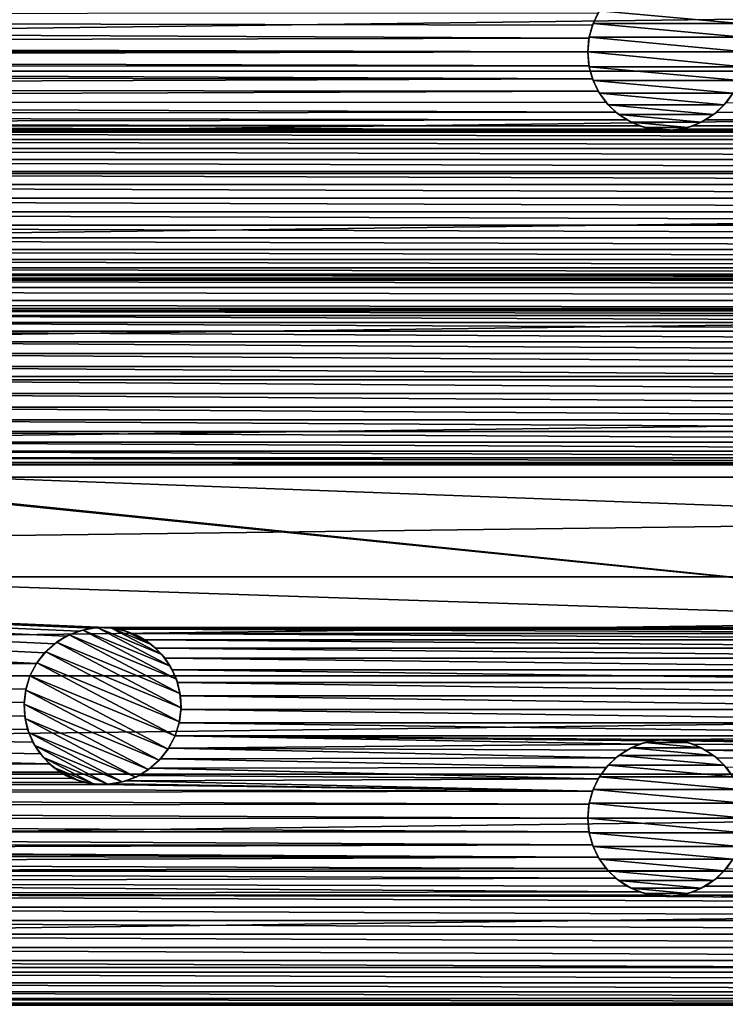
# Model space of a CAD drawing. Header units: metres. Extents: x -150 to 150, y -150 to 150.
# Tile 21 of 64: x -21 to 2, y -53 to -21. Entities that reach past the tile are written whole.
import ezdxf

# ---------------------------------------------------------------- set-up
doc = ezdxf.new("R2010")
doc.units = ezdxf.units.M
doc.layers.add('solid_P32600', color=7, linetype='CONTINUOUS')

msp = doc.modelspace()

# ---------------------------------------------------------------- linework, layer by layer
at = {"layer": 'solid_P32600'}
for points in [[(-129.488983, -19.837872, 5), (-128.944931, -23.112572, 5), (129.488983, -19.837872, 5)], [(-128.944931, -23.112572, 5), (128.944931, -23.112572, 5), (129.488983, -19.837872, 5)], [(-2.164318, -21.250431), (-2.349231, -21.644949), (-148.4729, -21.34824)], [(-2.330627, -21.595537, -2.5), (-2.349231, -21.644949), (-2.164318, -21.250431)], [(-2.330627, -21.595537, -2.5), (-2.164318, -21.250431), (-2.125021, -21.18553, -2.5)], [(-2.330627, -21.595537, -2.5), (-2.125021, -21.18553, -2.5), (2.330627, -21.595537, -2.5)], [(-2.125021, -21.18553, -2.5), (2.125021, -21.18553, -2.5), (2.330627, -21.595537, -2.5)], [(-2.460035, -22.059584), (-92.076324, -22.239674), (-148.4729, -21.34824)], [(-2.349231, -21.644949), (-2.460035, -22.059584), (-148.4729, -21.34824)], [(-2.454248, -22.031641, -2.5), (-2.349231, -21.644949), (-2.330627, -21.595537, -2.5)], [(-2.454248, -22.031641, -2.5), (-2.330627, -21.595537, -2.5), (2.454248, -22.031641, -2.5)], [(-2.330627, -21.595537, -2.5), (2.330627, -21.595537, -2.5), (2.454248, -22.031641, -2.5)], [(-2.454248, -22.031641, -2.5), (-2.460035, -22.059584), (-2.349231, -21.644949)], [(-2.460035, -22.059584), (-2.5, -22.5), (-92.076324, -22.239674)], [(-2.5, -22.5), (-91.647385, -22.316177), (-92.076324, -22.239674)], [(-2.5, -22.5, -2.5), (-2.460035, -22.059584), (-2.454248, -22.031641, -2.5)], [(-2.5, -22.5, -2.5), (-2.454248, -22.031641, -2.5), (2.5, -22.5, -2.5)], [(-2.5, -22.5, -2.5), (-2.5, -22.5), (-2.460035, -22.059584)], [(-2.454248, -22.031641, -2.5), (2.454248, -22.031641, -2.5), (2.5, -22.5, -2.5)], [(-2.5, -22.5), (-91.237663, -22.46439), (-91.647385, -22.316177)], [(-2.5, -22.5), (-90.860764, -22.682985), (-91.237663, -22.46439)], [(-2.5, -22.5), (-2.460035, -22.940416), (-90.860764, -22.682985)], [(-2.454248, -22.968359, -2.5), (-2.460035, -22.940416), (-2.5, -22.5)], [(-2.454248, -22.968359, -2.5), (-2.5, -22.5), (-2.5, -22.5, -2.5)], [(2.454248, -22.968359, -2.5), (-2.5, -22.5, -2.5), (2.5, -22.5, -2.5)], [(2.454248, -22.968359, -2.5), (-2.454248, -22.968359, -2.5), (-2.5, -22.5, -2.5)], [(-2.460035, -22.940416), (-90.526443, -22.962393), (-90.860764, -22.682985)], [(-128.944931, -23.112572, 5), (-128.318695, -26.368557, 5), (128.944931, -23.112572, 5)], [(-128.318695, -26.368557, 5), (128.318695, -26.368557, 5), (128.944931, -23.112572, 5)], [(-2.460035, -22.940416), (-2.349231, -23.355051), (-90.526443, -22.962393)], [(-2.349231, -23.355051), (-90.24704, -23.296713), (-90.526443, -22.962393)], [(-2.454248, -22.968359, -2.5), (-2.349231, -23.355051), (-2.460035, -22.940416)], [(-2.330627, -23.404463, -2.5), (-2.349231, -23.355051), (-2.454248, -22.968359, -2.5)], [(2.330627, -23.404463, -2.5), (-2.330627, -23.404463, -2.5), (-2.454248, -22.968359, -2.5)], [(2.454248, -22.968359, -2.5), (2.330627, -23.404463, -2.5), (-2.454248, -22.968359, -2.5)], [(-2.349231, -23.355051), (-90.028442, -23.673615), (-90.24704, -23.296713)], [(-2.349231, -23.355051), (-2.164318, -23.749569), (-90.028442, -23.673615)], [(-2.330627, -23.404463, -2.5), (-2.164318, -23.749569), (-2.349231, -23.355051)], [(-2.125021, -23.81447, -2.5), (-2.164318, -23.749569), (-2.330627, -23.404463, -2.5)], [(2.125021, -23.81447, -2.5), (-2.125021, -23.81447, -2.5), (-2.330627, -23.404463, -2.5)], [(2.330627, -23.404463, -2.5), (2.125021, -23.81447, -2.5), (-2.330627, -23.404463, -2.5)], [(-2.164318, -23.749569), (-89.880226, -24.083336), (-90.028442, -23.673615)], [(-2.164318, -23.749569), (-1.915111, -24.10697), (-89.880226, -24.083336)], [(-2.125021, -23.81447, -2.5), (-1.915111, -24.10697), (-2.164318, -23.749569)], [(-1.845996, -24.185562, -2.5), (-1.915111, -24.10697), (-2.125021, -23.81447, -2.5)], [(1.845996, -24.185562, -2.5), (-1.845996, -24.185562, -2.5), (-2.125021, -23.81447, -2.5)], [(2.125021, -23.81447, -2.5), (1.845996, -24.185562, -2.5), (-2.125021, -23.81447, -2.5)], [(2.125021, -23.81447, -2.5), (1.915111, -24.10697), (1.845996, -24.185562, -2.5)], [(-1.606416, -24.414452), (-89.803726, -24.51227), (-89.880226, -24.083336)], [(-1.915111, -24.10697), (-1.606416, -24.414452), (-89.880226, -24.083336)], [(-1.845996, -24.185562, -2.5), (-1.606416, -24.414452), (-1.915111, -24.10697)], [(1.606416, -24.414452), (1.915111, -24.10697), (89.803726, -24.51227)], [(1.845996, -24.185562, -2.5), (1.915111, -24.10697), (1.606416, -24.414452)], [(-1.606416, -24.414452), (-1.25, -24.665064), (-89.803726, -24.51227)], [(-1.507266, -24.493093, -2.5), (-1.606416, -24.414452), (-1.845996, -24.185562, -2.5)], [(1.507266, -24.493093, -2.5), (-1.507266, -24.493093, -2.5), (-1.845996, -24.185562, -2.5)], [(1.845996, -24.185562, -2.5), (1.507266, -24.493093, -2.5), (-1.845996, -24.185562, -2.5)], [(-1.507266, -24.493093, -2.5), (-1.25, -24.665064), (-1.606416, -24.414452)], [(1.25, -24.665064), (1.606416, -24.414452), (89.803726, -24.51227)], [(1.507266, -24.493093, -2.5), (1.606416, -24.414452), (1.25, -24.665064)], [(1.845996, -24.185562, -2.5), (1.606416, -24.414452), (1.507266, -24.493093, -2.5)], [(-1.25, -24.665064), (-65.935463, -24.768574), (-89.803726, -24.51227)], [(-1.25, -24.665064), (-0.854756, -24.848423), (-65.935463, -24.768574)], [(-0.854756, -24.848423), (-65.500214, -24.788437), (-65.935463, -24.768574)], [(-1.112003, -24.738556, -2.5), (-1.25, -24.665064), (-1.507266, -24.493093, -2.5)], [(1.112003, -24.738556, -2.5), (-1.112003, -24.738556, -2.5), (-1.507266, -24.493093, -2.5)], [(1.507266, -24.493093, -2.5), (1.112003, -24.738556, -2.5), (-1.507266, -24.493093, -2.5)], [(-1.112003, -24.738556, -2.5), (-0.854756, -24.848423), (-1.25, -24.665064)], [(-0.685996, -24.903055, -2.5), (-0.854756, -24.848423), (-1.112003, -24.738556, -2.5)], [(0.685996, -24.903055, -2.5), (-0.685996, -24.903055, -2.5), (-1.112003, -24.738556, -2.5)], [(1.112003, -24.738556, -2.5), (0.685996, -24.903055, -2.5), (-1.112003, -24.738556, -2.5)], [(1.112003, -24.738556, -2.5), (0.854756, -24.848423), (0.685996, -24.903055, -2.5)], [(0.854756, -24.848423), (1.25, -24.665064), (65.500214, -24.788437)], [(1.112003, -24.738556, -2.5), (1.25, -24.665064), (0.854756, -24.848423)], [(1.507266, -24.493093, -2.5), (1.25, -24.665064), (1.112003, -24.738556, -2.5)], [(1.25, -24.665064), (89.803726, -24.51227), (65.935463, -24.768574)], [(1.25, -24.665064), (65.935463, -24.768574), (65.500214, -24.788437)], [(-0.854756, -24.848423), (-65.074654, -24.881903), (-65.500214, -24.788437)], [(-0.854756, -24.848423), (-0.43412, -24.962019), (-65.074654, -24.881903)], [(0, -24.99914), (-64.67244, -25.049431), (-65.074654, -24.881903)], [(-0.43412, -24.962019), (0, -24.99914), (-65.074654, -24.881903)], [(0, -24.99914), (64.67244, -25.049431), (-64.67244, -25.049431)], [(64.304512, -25.282812), (-64.304512, -25.282812), (-64.67244, -25.049431)], [(64.67244, -25.049431), (64.304512, -25.282812), (-64.67244, -25.049431)], [(-0.685996, -24.903055, -2.5), (-0.43412, -24.962019), (-0.854756, -24.848423)], [(-0.228191, -24.988852, -2.5), (-0.43412, -24.962019), (-0.685996, -24.903055, -2.5)], [(0.228191, -24.988852, -2.5), (-0.228191, -24.988852, -2.5), (-0.685996, -24.903055, -2.5)], [(0.685996, -24.903055, -2.5), (0.228191, -24.988852, -2.5), (-0.685996, -24.903055, -2.5)], [(-0.228191, -24.988852, -2.5), (0, -24.99914), (-0.43412, -24.962019)], [(0.228191, -24.988852, -2.5), (0, -24.99914), (-0.228191, -24.988852, -2.5)], [(0, -24.99914), (0.43412, -24.962019), (64.67244, -25.049431)], [(0.228191, -24.988852, -2.5), (0.43412, -24.962019), (0, -24.99914)], [(0.685996, -24.903055, -2.5), (0.43412, -24.962019), (0.228191, -24.988852, -2.5)], [(0.43412, -24.962019), (0.854756, -24.848423), (65.074654, -24.881903)], [(0.685996, -24.903055, -2.5), (0.854756, -24.848423), (0.43412, -24.962019)], [(0.43412, -24.962019), (65.074654, -24.881903), (64.67244, -25.049431)], [(0.854756, -24.848423), (65.500214, -24.788437), (65.074654, -24.881903)], [(63.98386, -25.577801), (-63.98386, -25.577801), (-64.304512, -25.282812)], [(64.304512, -25.282812), (63.98386, -25.577801), (-64.304512, -25.282812)], [(63.717937, -25.922945), (-63.717937, -25.922945), (-63.98386, -25.577801)], [(63.98386, -25.577801), (63.717937, -25.922945), (-63.98386, -25.577801)], [(63.517513, -26.309816), (-63.517513, -26.309816), (-63.717937, -25.922945)], [(63.717937, -25.922945), (63.517513, -26.309816), (-63.717937, -25.922945)], [(63.385677, -26.725096), (-63.385677, -26.725096), (-63.517513, -26.309816)], [(63.517513, -26.309816), (63.385677, -26.725096), (-63.517513, -26.309816)], [(-128.318695, -26.368557, 5), (-127.609207, -29.611324, 5), (128.318695, -26.368557, 5)], [(-127.609207, -29.611324, 5), (127.609207, -29.611324, 5), (128.318695, -26.368557, 5)], [(63.329655, -27.157185), (-63.329655, -27.157185), (-63.385677, -26.725096)], [(63.385677, -26.725096), (63.329655, -27.157185), (-63.385677, -26.725096)], [(63.347805, -27.59251), (-63.347805, -27.59251), (-63.329655, -27.157185)], [(63.329655, -27.157185), (63.347805, -27.59251), (-63.329655, -27.157185)], [(63.442947, -28.0177), (-63.442947, -28.0177), (-63.347805, -27.59251)], [(63.347805, -27.59251), (63.442947, -28.0177), (-63.347805, -27.59251)], [(63.608891, -28.420567), (-63.608891, -28.420567), (-63.442947, -28.0177)], [(63.442947, -28.0177), (63.608891, -28.420567), (-63.442947, -28.0177)], [(63.843716, -28.787575), (-63.843716, -28.787575), (-63.608891, -28.420567)], [(63.608891, -28.420567), (63.843716, -28.787575), (-63.608891, -28.420567)], [(64.137444, -29.109388), (-64.137444, -29.109388), (-63.843716, -28.787575)], [(63.843716, -28.787575), (64.137444, -29.109388), (-63.843716, -28.787575)], [(64.478111, -29.37043), (-64.478111, -29.37043), (-64.137444, -29.109388)], [(64.137444, -29.109388), (64.478111, -29.37043), (-64.137444, -29.109388)], [(64.869705, -29.575893), (-64.869705, -29.575893), (-64.478111, -29.37043)], [(64.478111, -29.37043), (64.869705, -29.575893), (-64.478111, -29.37043)], [(-127.609207, -29.611324, 5), (-126.817566, -32.83675, 5), (127.609207, -29.611324, 5)], [(-126.817566, -32.83675, 5), (126.817566, -32.83675, 5), (127.609207, -29.611324, 5)], [(-65.717369, -29.763815), (113.645332, -30.00174), (-113.645332, -30.00174)], [(65.717369, -29.763815), (-65.717369, -29.763815), (-65.291893, -29.70751)], [(65.717369, -29.763815), (113.645332, -30.00174), (-65.717369, -29.763815)], [(65.291893, -29.70751), (-65.291893, -29.70751), (-64.869705, -29.575893)], [(65.291893, -29.70751), (65.717369, -29.763815), (-65.291893, -29.70751)], [(64.869705, -29.575893), (65.291893, -29.70751), (-64.869705, -29.575893)], [(113.497116, -30.411461), (-113.497116, -30.411461), (-113.645332, -30.00174)], [(113.645332, -30.00174), (113.497116, -30.411461), (-113.645332, -30.00174)], [(33.381199, -30.672821), (-113.497116, -30.411461), (113.497116, -30.411461)], [(33.381199, -30.672821), (-33.381199, -30.672821), (-113.497116, -30.411461)], [(32.945496, -30.673679), (-32.945496, -30.673679), (-33.381199, -30.672821)], [(33.381199, -30.672821), (32.945496, -30.673679), (-33.381199, -30.672821)], [(32.516262, -30.748493), (-32.516262, -30.748493), (-32.945496, -30.673679)], [(32.945496, -30.673679), (32.516262, -30.748493), (-32.945496, -30.673679)], [(32.107128, -30.898319), (-32.107128, -30.898319), (-32.516262, -30.748493)], [(32.516262, -30.748493), (32.107128, -30.898319), (-32.516262, -30.748493)], [(31.729366, -31.115427), (-31.729366, -31.115427), (-32.107128, -30.898319)], [(32.107128, -30.898319), (31.729366, -31.115427), (-32.107128, -30.898319)], [(31.396151, -31.396151), (-31.396151, -31.396151), (-31.729366, -31.115427)], [(31.729366, -31.115427), (31.396151, -31.396151), (-31.729366, -31.115427)], [(31.115427, -31.729366), (-31.115427, -31.729366), (-31.396151, -31.396151)], [(31.396151, -31.396151), (31.115427, -31.729366), (-31.396151, -31.396151)], [(30.898319, -32.107128), (-30.898319, -32.107128), (-31.115427, -31.729366)], [(31.115427, -31.729366), (30.898319, -32.107128), (-31.115427, -31.729366)], [(30.748493, -32.516262), (-30.748493, -32.516262), (-30.898319, -32.107128)], [(30.898319, -32.107128), (30.748493, -32.516262), (-30.898319, -32.107128)], [(30.673679, -32.945496), (-30.673679, -32.945496), (-30.748493, -32.516262)], [(30.748493, -32.516262), (30.673679, -32.945496), (-30.748493, -32.516262)], [(-126.817566, -32.83675, 5), (-125.945274, -36.038628, 5), (126.817566, -32.83675, 5)], [(-125.945274, -36.038628, 5), (125.945274, -36.038628, 5), (126.817566, -32.83675, 5)], [(30.672821, -33.381199), (-30.672821, -33.381199), (-30.673679, -32.945496)], [(30.673679, -32.945496), (30.672821, -33.381199), (-30.673679, -32.945496)], [(30.749325, -33.810131), (-30.749325, -33.810131), (-30.672821, -33.381199)], [(30.672821, -33.381199), (30.749325, -33.810131), (-30.672821, -33.381199)], [(30.897539, -34.219852), (-30.897539, -34.219852), (-30.749325, -33.810131)], [(30.749325, -33.810131), (30.897539, -34.219852), (-30.749325, -33.810131)], [(31.112379, -34.591393), (-31.112379, -34.591393), (-30.897539, -34.219852)], [(30.897539, -34.219852), (31.112379, -34.591393), (-30.897539, -34.219852)], [(31.39554, -34.931076), (-31.39554, -34.931076), (-31.112379, -34.591393)], [(31.112379, -34.591393), (31.39554, -34.931076), (-31.112379, -34.591393)], [(31.735222, -35.214237), (-31.735222, -35.214237), (-31.39554, -34.931076)], [(31.39554, -34.931076), (31.735222, -35.214237), (-31.39554, -34.931076)], [(-20.052088, -41.981644), (-143.92424, -42.258408), (-145.771255, -35.365265)], [(-19.791046, -41.640976), (-20.052088, -41.981644), (-145.771255, -35.365265)], [(-19.469233, -41.347248), (-19.791046, -41.640976), (-145.771255, -35.365265)], [(-19.102224, -41.112423), (-19.469233, -41.347248), (-145.771255, -35.365265)], [(-18.699358, -40.94648), (-19.102224, -41.112423), (-145.771255, -35.365265)], [(-18.274168, -40.851337), (-18.699358, -40.94648), (-145.771255, -35.365265)], [(-17.838842, -40.833191), (-18.274168, -40.851337), (-145.771255, -35.365265)], [(17.838842, -40.833191), (-17.838842, -40.833191), (-145.771255, -35.365265)], [(17.838842, -40.833191), (-145.771255, -35.365265), (-33.381123, -35.652935)], [(32.516483, -35.57729), (-32.516483, -35.57729), (-32.106762, -35.429077)], [(32.106762, -35.429077), (-32.106762, -35.429077), (-31.735222, -35.214237)], [(32.106762, -35.429077), (32.516483, -35.57729), (-32.106762, -35.429077)], [(31.735222, -35.214237), (32.106762, -35.429077), (-31.735222, -35.214237)], [(17.838842, -40.833191), (-33.381123, -35.652935), (-32.945419, -35.653793)], [(32.945419, -35.653793), (-32.945419, -35.653793), (-32.516483, -35.57729)], [(32.945419, -35.653793), (143.92424, -42.258408), (-32.945419, -35.653793)], [(17.838842, -40.833191), (-32.945419, -35.653793), (143.92424, -42.258408)], [(32.516483, -35.57729), (32.945419, -35.653793), (-32.516483, -35.57729)], [(-125.945274, -36.038628, 5), (-124.992691, -39.214821, 5), (125.945274, -36.038628, 5)], [(-124.992691, -39.214821, 5), (124.992691, -39.214821, 5), (125.945274, -36.038628, 5)], [(-124.992691, -39.214821, 5), (-123.958557, -42.369938, 5), (124.992691, -39.214821, 5)], [(-123.958557, -42.369938, 5), (123.958557, -42.369938, 5), (124.992691, -39.214821, 5)], [(-19.408091, -41.302326, -2.5), (-19.102224, -41.112423), (-19.008293, -41.066261, -2.5)], [(-19.408091, -41.302326, -2.5), (-19.008293, -41.066261, -2.5), (-15.481564, -42.928749, -2.5)], [(-19.008293, -41.066261, -2.5), (-19.102224, -41.112423), (-18.699358, -40.94648)], [(-19.008293, -41.066261, -2.5), (-18.699358, -40.94648), (-18.577662, -40.911766, -2.5)], [(-19.008293, -41.066261, -2.5), (-18.577662, -40.911766, -2.5), (-15.597338, -42.479126, -2.5)], [(-19.008293, -41.066261, -2.5), (-15.597338, -42.479126, -2.5), (-15.481564, -42.928749, -2.5)], [(-18.577662, -40.911766, -2.5), (-18.699358, -40.94648), (-18.274168, -40.851337)], [(-18.577662, -40.911766, -2.5), (-18.274168, -40.851337), (-18.118551, -40.836246, -2.5)], [(-18.577662, -40.911766, -2.5), (-18.118551, -40.836246, -2.5), (-15.792598, -42.065376, -2.5)], [(-18.577662, -40.911766, -2.5), (-15.792598, -42.065376, -2.5), (-15.597338, -42.479126, -2.5)], [(-18.118551, -40.836246, -2.5), (-18.274168, -40.851337), (-17.838842, -40.833191)], [(-18.118551, -40.836246, -2.5), (-17.838842, -40.833191), (-17.662022, -40.847298, -2.5)], [(-18.118551, -40.836246, -2.5), (-16.063837, -41.68734, -2.5), (-15.792598, -42.065376, -2.5)], [(-18.118551, -40.836246, -2.5), (-17.662022, -40.847298, -2.5), (-16.063837, -41.68734, -2.5)], [(17.406754, -40.88921), (-17.406754, -40.88921), (-17.838842, -40.833191)], [(-17.662022, -40.847298, -2.5), (-17.838842, -40.833191), (-17.406754, -40.88921)], [(17.838842, -40.833191), (17.406754, -40.88921), (-17.838842, -40.833191)], [(-17.662022, -40.847298, -2.5), (-17.406754, -40.88921), (-17.206232, -40.943226, -2.5)], [(-17.662022, -40.847298, -2.5), (-16.394466, -41.372334, -2.5), (-16.063837, -41.68734, -2.5)], [(-17.662022, -40.847298, -2.5), (-17.206232, -40.943226, -2.5), (-16.394466, -41.372334, -2.5)], [(16.991474, -41.021046), (-16.991474, -41.021046), (-17.406754, -40.88921)], [(-17.206232, -40.943226, -2.5), (-17.406754, -40.88921), (-16.991474, -41.021046)], [(17.406754, -40.88921), (16.991474, -41.021046), (-17.406754, -40.88921)], [(-17.206232, -40.943226, -2.5), (-16.991474, -41.021046), (-16.78459, -41.117878, -2.5)], [(-17.206232, -40.943226, -2.5), (-16.78459, -41.117878, -2.5), (-16.394466, -41.372334, -2.5)], [(16.604605, -41.22147), (-16.604605, -41.22147), (-16.991474, -41.021046)], [(-16.78459, -41.117878, -2.5), (-16.991474, -41.021046), (-16.604605, -41.22147)], [(16.991474, -41.021046), (16.604605, -41.22147), (-16.991474, -41.021046)], [(-19.754948, -41.602444, -2.5), (-19.791046, -41.640976), (-19.469233, -41.347248)], [(-19.754948, -41.602444, -2.5), (-19.469233, -41.347248), (-19.408091, -41.302326, -2.5)], [(-19.754948, -41.602444, -2.5), (-19.408091, -41.302326, -2.5), (-15.448511, -43.386227, -2.5)], [(-19.408091, -41.302326, -2.5), (-19.469233, -41.347248), (-19.102224, -41.112423)], [(-19.408091, -41.302326, -2.5), (-15.481564, -42.928749, -2.5), (-15.448511, -43.386227, -2.5)], [(-16.78459, -41.117878, -2.5), (-16.604605, -41.22147), (-16.394466, -41.372334, -2.5)], [(16.259459, -41.487392), (-16.259459, -41.487392), (-16.604605, -41.22147)], [(-16.394466, -41.372334, -2.5), (-16.604605, -41.22147), (-16.259459, -41.487392)], [(16.604605, -41.22147), (16.259459, -41.487392), (-16.604605, -41.22147)], [(-16.394466, -41.372334, -2.5), (-16.259459, -41.487392), (-16.063837, -41.68734, -2.5)], [(-20.036049, -41.958042, -2.5), (-20.052088, -41.981644), (-19.791046, -41.640976)], [(-20.036049, -41.958042, -2.5), (-19.791046, -41.640976), (-19.754948, -41.602444, -2.5)], [(-20.036049, -41.958042, -2.5), (-19.754948, -41.602444, -2.5), (-15.50119, -43.836441, -2.5)], [(-19.754948, -41.602444, -2.5), (-15.448511, -43.386227, -2.5), (-15.50119, -43.836441, -2.5)], [(15.96447, -41.808048), (-15.96447, -41.808048), (-16.259459, -41.487392)], [(-16.063837, -41.68734, -2.5), (-16.259459, -41.487392), (-15.96447, -41.808048)], [(16.259459, -41.487392), (15.96447, -41.808048), (-16.259459, -41.487392)], [(-16.063837, -41.68734, -2.5), (-15.96447, -41.808048), (-15.792598, -42.065376, -2.5)], [(-20.052088, -41.981644), (-20.257551, -42.373241), (-143.92424, -42.258408)], [(-20.257551, -42.373241, -2.5), (-20.052088, -41.981644), (-20.036049, -41.958042, -2.5)], [(-20.257551, -42.373241, -2.5), (-20.036049, -41.958042, -2.5), (-15.638154, -44.286659, -2.5)], [(-20.257551, -42.373241, -2.5), (-20.257551, -42.373241), (-20.052088, -41.981644)], [(-20.036049, -41.958042, -2.5), (-15.50119, -43.836441, -2.5), (-15.638154, -44.286659, -2.5)], [(15.73109, -42.175976), (-15.73109, -42.175976), (-15.96447, -41.808048)], [(-15.792598, -42.065376, -2.5), (-15.96447, -41.808048), (-15.73109, -42.175976)], [(15.96447, -41.808048), (15.73109, -42.175976), (-15.96447, -41.808048)], [(-19.636248, -45.172508), (-82.748726, -45.27586), (-143.92424, -42.258408)], [(-19.931236, -44.851852), (-19.636248, -45.172508), (-143.92424, -42.258408)], [(-20.164616, -44.483925), (-19.931236, -44.851852), (-143.92424, -42.258408)], [(-20.332146, -44.081715), (-20.164616, -44.483925), (-143.92424, -42.258408)], [(-20.425611, -43.656155), (-20.332146, -44.081715), (-143.92424, -42.258408)], [(-20.445473, -43.220901), (-20.425611, -43.656155), (-143.92424, -42.258408)], [(-20.38917, -42.795429), (-20.445473, -43.220901), (-143.92424, -42.258408)], [(-20.257551, -42.373241), (-20.38917, -42.795429), (-143.92424, -42.258408)], [(-15.792598, -42.065376, -2.5), (-15.73109, -42.175976), (-15.597338, -42.479126, -2.5)], [(15.56356, -42.578186), (-15.56356, -42.578186), (-15.73109, -42.175976)], [(-15.597338, -42.479126, -2.5), (-15.73109, -42.175976), (-15.56356, -42.578186)], [(15.73109, -42.175976), (15.56356, -42.578186), (-15.73109, -42.175976)], [(-123.958557, -42.369938, 5), (-122.844788, -45.49852, 5), (123.958557, -42.369938, 5)], [(-122.844788, -45.49852, 5), (122.844788, -45.49852, 5), (123.958557, -42.369938, 5)], [(-20.394516, -42.823456, -2.5), (-20.38917, -42.795429), (-20.257551, -42.373241)], [(-20.394516, -42.823456, -2.5), (-20.257551, -42.373241), (-20.257551, -42.373241, -2.5)], [(-15.859656, -44.701859, -2.5), (-20.394516, -42.823456, -2.5), (-20.257551, -42.373241, -2.5)], [(-15.859656, -44.701859, -2.5), (-20.257551, -42.373241, -2.5), (-15.638154, -44.286659, -2.5)], [(-15.597338, -42.479126, -2.5), (-15.56356, -42.578186), (-15.481564, -42.928749, -2.5)], [(15.470095, -43.003746), (-15.470095, -43.003746), (-15.56356, -42.578186)], [(-15.481564, -42.928749, -2.5), (-15.56356, -42.578186), (-15.470095, -43.003746)], [(15.56356, -42.578186), (15.470095, -43.003746), (-15.56356, -42.578186)], [(-20.447195, -43.273674, -2.5), (-20.445473, -43.220901), (-20.394516, -42.823456, -2.5)], [(-16.140759, -45.057457, -2.5), (-20.447195, -43.273674, -2.5), (-20.394516, -42.823456, -2.5)], [(-20.394516, -42.823456, -2.5), (-20.445473, -43.220901), (-20.38917, -42.795429)], [(-15.859656, -44.701859, -2.5), (-16.140759, -45.057457, -2.5), (-20.394516, -42.823456, -2.5)], [(-15.481564, -42.928749, -2.5), (-15.470095, -43.003746), (-15.448511, -43.386227, -2.5)], [(-20.447195, -43.273674, -2.5), (-20.425611, -43.656155), (-20.445473, -43.220901)], [(-20.414143, -43.731152, -2.5), (-20.425611, -43.656155), (-20.447195, -43.273674, -2.5)], [(-16.487616, -45.357574, -2.5), (-20.414143, -43.731152, -2.5), (-20.447195, -43.273674, -2.5)], [(-16.140759, -45.057457, -2.5), (-16.487616, -45.357574, -2.5), (-20.447195, -43.273674, -2.5)], [(15.450233, -43.438999), (-15.450233, -43.438999), (-15.470095, -43.003746)], [(-15.448511, -43.386227, -2.5), (-15.470095, -43.003746), (-15.450233, -43.438999)], [(15.470095, -43.003746), (15.450233, -43.438999), (-15.470095, -43.003746)], [(15.506537, -43.864471), (-15.506537, -43.864471), (-15.450233, -43.438999)], [(-15.50119, -43.836441, -2.5), (-15.450233, -43.438999), (-15.506537, -43.864471)], [(-15.448511, -43.386227, -2.5), (-15.450233, -43.438999), (-15.50119, -43.836441, -2.5)], [(15.450233, -43.438999), (15.506537, -43.864471), (-15.450233, -43.438999)], [(-20.414143, -43.731152, -2.5), (-20.332146, -44.081715), (-20.425611, -43.656155)], [(-20.298368, -44.180775, -2.5), (-20.332146, -44.081715), (-20.414143, -43.731152, -2.5)], [(-16.887413, -45.593639, -2.5), (-20.298368, -44.180775, -2.5), (-20.414143, -43.731152, -2.5)], [(-16.487616, -45.357574, -2.5), (-16.887413, -45.593639, -2.5), (-20.414143, -43.731152, -2.5)], [(-15.50119, -43.836441, -2.5), (-15.506537, -43.864471), (-15.638154, -44.286659)], [(-15.50119, -43.836441, -2.5), (-15.638154, -44.286659), (-15.638154, -44.286659, -2.5)], [(15.638154, -44.286659), (-15.638154, -44.286659), (-15.506537, -43.864471)], [(15.506537, -43.864471), (15.638154, -44.286659), (-15.506537, -43.864471)], [(-20.298368, -44.180775, -2.5), (-20.164616, -44.483925), (-20.332146, -44.081715)], [(-20.103107, -44.594521, -2.5), (-20.164616, -44.483925), (-20.298368, -44.180775, -2.5)], [(-17.318045, -45.748135, -2.5), (-20.103107, -44.594521, -2.5), (-20.298368, -44.180775, -2.5)], [(-16.887413, -45.593639, -2.5), (-17.318045, -45.748135, -2.5), (-20.298368, -44.180775, -2.5)], [(-20.103107, -44.594521, -2.5), (-19.931236, -44.851852), (-20.164616, -44.483925)], [(-15.859656, -44.701859, -2.5), (-15.638154, -44.286659, -2.5), (-15.843617, -44.678257)], [(-15.843617, -44.678257), (-15.638154, -44.286659), (-0.854756, -44.551579)], [(-15.638154, -44.286659, -2.5), (-15.638154, -44.286659), (-15.843617, -44.678257)], [(-15.638154, -44.286659), (-0.43412, -44.437981), (-0.854756, -44.551579)], [(-15.638154, -44.286659), (0, -44.40086), (-0.43412, -44.437981)], [(15.638154, -44.286659), (0, -44.40086), (-15.638154, -44.286659)], [(-1.112003, -44.661442, -2.5), (-0.854756, -44.551579), (-0.685996, -44.496944, -2.5)], [(-1.112003, -44.661442, -2.5), (-0.685996, -44.496944, -2.5), (1.112003, -44.661442, -2.5)], [(-0.685996, -44.496944, -2.5), (-0.854756, -44.551579), (-0.43412, -44.437981)], [(-0.685996, -44.496944, -2.5), (-0.43412, -44.437981), (-0.228191, -44.411148, -2.5)], [(-0.685996, -44.496944, -2.5), (-0.228191, -44.411148, -2.5), (0.685996, -44.496944, -2.5)], [(-0.685996, -44.496944, -2.5), (0.685996, -44.496944, -2.5), (1.112003, -44.661442, -2.5)], [(-0.228191, -44.411148, -2.5), (-0.43412, -44.437981), (0, -44.40086)], [(-0.228191, -44.411148, -2.5), (0, -44.40086), (0.228191, -44.411148, -2.5)], [(-0.228191, -44.411148, -2.5), (0.228191, -44.411148, -2.5), (0.685996, -44.496944, -2.5)], [(15.638154, -44.286659), (15.843617, -44.678257), (0, -44.40086)], [(15.843617, -44.678257), (0.43412, -44.437981), (0, -44.40086)], [(0.228191, -44.411148, -2.5), (0, -44.40086), (0.43412, -44.437981)], [(0.228191, -44.411148, -2.5), (0.43412, -44.437981), (0.685996, -44.496944, -2.5)], [(15.843617, -44.678257), (0.854756, -44.551579), (0.43412, -44.437981)], [(0.685996, -44.496944, -2.5), (0.43412, -44.437981), (0.854756, -44.551579)], [(0.685996, -44.496944, -2.5), (0.854756, -44.551579), (1.112003, -44.661442, -2.5)], [(-19.831869, -44.972561, -2.5), (-19.931236, -44.851852), (-20.103107, -44.594521, -2.5)], [(-17.777155, -45.82365, -2.5), (-19.831869, -44.972561, -2.5), (-20.103107, -44.594521, -2.5)], [(-17.318045, -45.748135, -2.5), (-17.777155, -45.82365, -2.5), (-20.103107, -44.594521, -2.5)], [(-15.859656, -44.701859, -2.5), (-16.10466, -45.018925), (-16.140759, -45.057457, -2.5)], [(-16.10466, -45.018925), (-15.843617, -44.678257), (-1.606416, -44.98555)], [(-15.859656, -44.701859, -2.5), (-15.843617, -44.678257), (-16.10466, -45.018925)], [(-15.843617, -44.678257), (-0.854756, -44.551579), (-1.25, -44.734936)], [(-15.843617, -44.678257), (-1.25, -44.734936), (-1.606416, -44.98555)], [(-1.507266, -44.906906, -2.5), (-1.606416, -44.98555), (-1.25, -44.734936)], [(-1.507266, -44.906906, -2.5), (-1.25, -44.734936), (-1.112003, -44.661442, -2.5)], [(-1.507266, -44.906906, -2.5), (-1.112003, -44.661442, -2.5), (1.507266, -44.906906, -2.5)], [(-1.112003, -44.661442, -2.5), (-1.25, -44.734936), (-0.854756, -44.551579)], [(-1.112003, -44.661442, -2.5), (1.112003, -44.661442, -2.5), (1.507266, -44.906906, -2.5)], [(15.843617, -44.678257), (1.25, -44.734936), (0.854756, -44.551579)], [(1.112003, -44.661442, -2.5), (0.854756, -44.551579), (1.25, -44.734936)], [(1.112003, -44.661442, -2.5), (1.25, -44.734936), (1.507266, -44.906906, -2.5)], [(15.843617, -44.678257), (16.10466, -45.018925), (1.25, -44.734936)], [(16.10466, -45.018925), (1.606416, -44.98555), (1.25, -44.734936)], [(1.507266, -44.906906, -2.5), (1.25, -44.734936), (1.606416, -44.98555)], [(-19.831869, -44.972561, -2.5), (-19.636248, -45.172508), (-19.931236, -44.851852)], [(-19.50124, -45.287563, -2.5), (-19.636248, -45.172508), (-19.831869, -44.972561, -2.5)], [(-18.233685, -45.812603, -2.5), (-19.50124, -45.287563, -2.5), (-19.831869, -44.972561, -2.5)], [(-17.777155, -45.82365, -2.5), (-18.233685, -45.812603, -2.5), (-19.831869, -44.972561, -2.5)], [(-16.140759, -45.057457, -2.5), (-16.426474, -45.312649), (-16.487616, -45.357574, -2.5)], [(-16.426474, -45.312649), (-16.10466, -45.018925), (-1.915111, -45.29303)], [(-16.140759, -45.057457, -2.5), (-16.10466, -45.018925), (-16.426474, -45.312649)], [(-16.10466, -45.018925), (-1.606416, -44.98555), (-1.915111, -45.29303)], [(-1.845996, -45.214436, -2.5), (-1.915111, -45.29303), (-1.606416, -44.98555)], [(-1.845996, -45.214436, -2.5), (-1.606416, -44.98555), (-1.507266, -44.906906, -2.5)], [(-1.845996, -45.214436, -2.5), (-1.507266, -44.906906, -2.5), (1.845996, -45.214436, -2.5)], [(-1.507266, -44.906906, -2.5), (1.507266, -44.906906, -2.5), (1.845996, -45.214436, -2.5)], [(1.507266, -44.906906, -2.5), (1.606416, -44.98555), (1.845996, -45.214436, -2.5)], [(16.10466, -45.018925), (1.915111, -45.29303), (1.606416, -44.98555)], [(1.845996, -45.214436, -2.5), (1.606416, -44.98555), (1.915111, -45.29303)], [(-19.636248, -45.172508), (-19.291101, -45.438427), (-82.748726, -45.27586)], [(-19.291101, -45.438427), (-82.314606, -45.312981), (-82.748726, -45.27586)], [(-19.291101, -45.438427), (-81.893974, -45.426579), (-82.314606, -45.312981)], [(-19.291101, -45.438427), (-81.498726, -45.609936), (-81.893974, -45.426579)], [(-19.291101, -45.438427), (-18.904232, -45.638855), (-81.498726, -45.609936)], [(-19.50124, -45.287563, -2.5), (-19.291101, -45.438427), (-19.636248, -45.172508)], [(-19.111116, -45.542023, -2.5), (-19.291101, -45.438427), (-19.50124, -45.287563, -2.5)], [(-18.689474, -45.716675, -2.5), (-19.111116, -45.542023, -2.5), (-19.50124, -45.287563, -2.5)], [(-18.233685, -45.812603, -2.5), (-18.689474, -45.716675, -2.5), (-19.50124, -45.287563, -2.5)], [(-19.111116, -45.542023, -2.5), (-18.904232, -45.638855), (-19.291101, -45.438427)], [(-16.487616, -45.357574, -2.5), (-16.793482, -45.547478), (-16.887413, -45.593639, -2.5)], [(-16.793482, -45.547478), (-16.426474, -45.312649), (-2.164318, -45.650429)], [(-16.487616, -45.357574, -2.5), (-16.426474, -45.312649), (-16.793482, -45.547478)], [(-16.426474, -45.312649), (-1.915111, -45.29303), (-2.164318, -45.650429)], [(-2.125021, -45.585529, -2.5), (-2.164318, -45.650429), (-1.915111, -45.29303)], [(-2.125021, -45.585529, -2.5), (-1.915111, -45.29303), (-1.845996, -45.214436, -2.5)], [(-2.125021, -45.585529, -2.5), (-1.845996, -45.214436, -2.5), (2.125021, -45.585529, -2.5)], [(-1.845996, -45.214436, -2.5), (1.845996, -45.214436, -2.5), (2.125021, -45.585529, -2.5)], [(1.845996, -45.214436, -2.5), (1.915111, -45.29303), (2.125021, -45.585529, -2.5)], [(-122.844788, -45.49852, 5), (-121.653488, -48.594536, 5), (122.844788, -45.49852, 5)], [(-121.653488, -48.594536, 5), (121.653488, -48.594536, 5), (122.844788, -45.49852, 5)], [(-18.056864, -45.82671), (-81.142311, -45.86055), (-81.498726, -45.609936)], [(-18.488953, -45.770691), (-18.056864, -45.82671), (-81.498726, -45.609936)], [(-18.904232, -45.638855), (-18.488953, -45.770691), (-81.498726, -45.609936)], [(-18.689474, -45.716675, -2.5), (-18.904232, -45.638855), (-19.111116, -45.542023, -2.5)], [(-18.689474, -45.716675, -2.5), (-18.488953, -45.770691), (-18.904232, -45.638855)], [(-18.233685, -45.812603, -2.5), (-18.488953, -45.770691), (-18.689474, -45.716675, -2.5)], [(-18.233685, -45.812603, -2.5), (-18.056864, -45.82671), (-18.488953, -45.770691)], [(-17.318045, -45.748135, -2.5), (-17.621538, -45.808563), (-17.777155, -45.82365, -2.5)], [(-17.621538, -45.808563), (-17.196348, -45.713421), (-2.349231, -46.044949)], [(-17.318045, -45.748135, -2.5), (-17.196348, -45.713421), (-17.621538, -45.808563)], [(-16.887413, -45.593639, -2.5), (-17.196348, -45.713421), (-17.318045, -45.748135, -2.5)], [(-17.196348, -45.713421), (-16.793482, -45.547478), (-2.164318, -45.650429)], [(-16.887413, -45.593639, -2.5), (-16.793482, -45.547478), (-17.196348, -45.713421)], [(-17.196348, -45.713421), (-2.164318, -45.650429), (-2.349231, -46.044949)], [(-2.330627, -45.995537, -2.5), (-2.349231, -46.044949), (-2.164318, -45.650429)], [(-2.330627, -45.995537, -2.5), (-2.164318, -45.650429), (-2.125021, -45.585529, -2.5)], [(-2.330627, -45.995537, -2.5), (-2.125021, -45.585529, -2.5), (2.330627, -45.995537, -2.5)], [(-2.125021, -45.585529, -2.5), (2.125021, -45.585529, -2.5), (2.330627, -45.995537, -2.5)], [(-18.056864, -45.82671), (-2.349231, -46.044949), (-81.142311, -45.86055)], [(-2.349231, -46.044949), (-80.833618, -46.16803), (-81.142311, -45.86055)], [(-2.349231, -46.044949), (-2.460035, -46.459583), (-80.833618, -46.16803)], [(-17.777155, -45.82365, -2.5), (-18.056864, -45.82671), (-18.233685, -45.812603, -2.5)], [(-18.056864, -45.82671), (-17.621538, -45.808563), (-2.349231, -46.044949)], [(-17.777155, -45.82365, -2.5), (-17.621538, -45.808563), (-18.056864, -45.82671)], [(-2.454248, -46.431641, -2.5), (-2.460035, -46.459583), (-2.349231, -46.044949)], [(-2.454248, -46.431641, -2.5), (-2.349231, -46.044949), (-2.330627, -45.995537, -2.5)], [(-2.454248, -46.431641, -2.5), (-2.330627, -45.995537, -2.5), (2.454248, -46.431641, -2.5)], [(-2.330627, -45.995537, -2.5), (2.330627, -45.995537, -2.5), (2.454248, -46.431641, -2.5)], [(-2.460035, -46.459583), (-80.584412, -46.525429), (-80.833618, -46.16803)], [(-2.460035, -46.459583), (-2.5, -46.900002), (-80.584412, -46.525429)], [(-2.5, -46.900002), (-80.399498, -46.919949), (-80.584412, -46.525429)], [(-2.5, -46.900002, -2.5), (-2.460035, -46.459583), (-2.454248, -46.431641, -2.5)], [(-2.5, -46.900002, -2.5), (-2.454248, -46.431641, -2.5), (2.5, -46.900002, -2.5)], [(-2.5, -46.900002, -2.5), (-2.5, -46.900002), (-2.460035, -46.459583)], [(-2.454248, -46.431641, -2.5), (2.454248, -46.431641, -2.5), (2.5, -46.900002, -2.5)], [(-2.5, -46.900002), (-2.460035, -47.340416), (-80.399498, -46.919949)], [(-2.460035, -47.340416), (-80.28756, -47.34103), (-80.399498, -46.919949)], [(-2.454248, -47.368359, -2.5), (-2.460035, -47.340416), (-2.5, -46.900002)], [(-2.454248, -47.368359, -2.5), (-2.5, -46.900002), (-2.5, -46.900002, -2.5)], [(2.454248, -47.368359, -2.5), (-2.5, -46.900002, -2.5), (2.5, -46.900002, -2.5)], [(2.454248, -47.368359, -2.5), (-2.454248, -47.368359, -2.5), (-2.5, -46.900002, -2.5)], [(-2.460035, -47.340416), (-2.349231, -47.755051), (-80.28756, -47.34103)], [(-2.349231, -47.755051), (-80.248726, -47.775002), (-80.28756, -47.34103)], [(-2.454248, -47.368359, -2.5), (-2.349231, -47.755051), (-2.460035, -47.340416)], [(-2.330627, -47.804462, -2.5), (-2.349231, -47.755051), (-2.454248, -47.368359, -2.5)], [(2.330627, -47.804462, -2.5), (-2.330627, -47.804462, -2.5), (-2.454248, -47.368359, -2.5)], [(2.454248, -47.368359, -2.5), (2.330627, -47.804462, -2.5), (-2.454248, -47.368359, -2.5)], [(-2.349231, -47.755051), (-50.163544, -47.891727), (-80.248726, -47.775002)], [(-2.349231, -47.755051), (-2.164318, -48.14957), (-50.163544, -47.891727)], [(-2.164318, -48.14957), (-49.73431, -47.966545), (-50.163544, -47.891727)], [(-2.164318, -48.14957), (-49.325176, -48.116367), (-49.73431, -47.966545)], [(-2.330627, -47.804462, -2.5), (-2.164318, -48.14957), (-2.349231, -47.755051)], [(-2.125021, -48.21447, -2.5), (-2.164318, -48.14957), (-2.330627, -47.804462, -2.5)], [(2.125021, -48.21447, -2.5), (-2.125021, -48.21447, -2.5), (-2.330627, -47.804462, -2.5)], [(2.330627, -47.804462, -2.5), (2.125021, -48.21447, -2.5), (-2.330627, -47.804462, -2.5)], [(-2.164318, -48.14957), (-48.947418, -48.333477), (-49.325176, -48.116367)], [(-2.164318, -48.14957), (-1.915111, -48.506969), (-48.947418, -48.333477)], [(-2.125021, -48.21447, -2.5), (-1.915111, -48.506969), (-2.164318, -48.14957)], [(-1.845996, -48.585564, -2.5), (-1.915111, -48.506969), (-2.125021, -48.21447, -2.5)], [(1.845996, -48.585564, -2.5), (-1.845996, -48.585564, -2.5), (-2.125021, -48.21447, -2.5)], [(2.125021, -48.21447, -2.5), (1.845996, -48.585564, -2.5), (-2.125021, -48.21447, -2.5)], [(2.125021, -48.21447, -2.5), (1.915111, -48.506969), (1.845996, -48.585564, -2.5)], [(-121.653488, -48.594536, 5), (-120.384026, -51.658955, 5), (121.653488, -48.594536, 5)], [(-120.384026, -51.658955, 5), (120.384026, -51.658955, 5), (121.653488, -48.594536, 5)], [(-1.915111, -48.506969), (-48.614201, -48.614201), (-48.947418, -48.333477)], [(-1.915111, -48.506969), (-1.606416, -48.814453), (-48.614201, -48.614201)], [(-1.845996, -48.585564, -2.5), (-1.606416, -48.814453), (-1.915111, -48.506969)], [(-1.507266, -48.893093, -2.5), (-1.606416, -48.814453), (-1.845996, -48.585564, -2.5)], [(1.507266, -48.893093, -2.5), (-1.507266, -48.893093, -2.5), (-1.845996, -48.585564, -2.5)], [(1.845996, -48.585564, -2.5), (1.507266, -48.893093, -2.5), (-1.845996, -48.585564, -2.5)], [(1.845996, -48.585564, -2.5), (1.606416, -48.814453), (1.507266, -48.893093, -2.5)], [(1.606416, -48.814453), (1.915111, -48.506969), (48.614201, -48.614201)], [(1.845996, -48.585564, -2.5), (1.915111, -48.506969), (1.606416, -48.814453)], [(-1.606416, -48.814453), (-48.333477, -48.947418), (-48.614201, -48.614201)], [(-1.606416, -48.814453), (-1.25, -49.065063), (-48.333477, -48.947418)], [(-1.507266, -48.893093, -2.5), (-1.25, -49.065063), (-1.606416, -48.814453)], [(-1.112003, -49.138557, -2.5), (-1.25, -49.065063), (-1.507266, -48.893093, -2.5)], [(1.112003, -49.138557, -2.5), (-1.112003, -49.138557, -2.5), (-1.507266, -48.893093, -2.5)], [(1.507266, -48.893093, -2.5), (1.112003, -49.138557, -2.5), (-1.507266, -48.893093, -2.5)], [(1.507266, -48.893093, -2.5), (1.25, -49.065063), (1.112003, -49.138557, -2.5)], [(1.25, -49.065063), (1.606416, -48.814453), (48.333477, -48.947418)], [(1.507266, -48.893093, -2.5), (1.606416, -48.814453), (1.25, -49.065063)], [(1.606416, -48.814453), (48.614201, -48.614201), (48.333477, -48.947418)], [(-0.854756, -49.248421), (-48.116367, -49.325176), (-48.333477, -48.947418)], [(-1.25, -49.065063), (-0.854756, -49.248421), (-48.333477, -48.947418)], [(-1.112003, -49.138557, -2.5), (-0.854756, -49.248421), (-1.25, -49.065063)], [(-0.685996, -49.303055, -2.5), (-0.854756, -49.248421), (-1.112003, -49.138557, -2.5)], [(0.685996, -49.303055, -2.5), (-0.685996, -49.303055, -2.5), (-1.112003, -49.138557, -2.5)], [(1.112003, -49.138557, -2.5), (0.685996, -49.303055, -2.5), (-1.112003, -49.138557, -2.5)], [(1.112003, -49.138557, -2.5), (0.854756, -49.248421), (0.685996, -49.303055, -2.5)], [(0.854756, -49.248421), (1.25, -49.065063), (48.116367, -49.325176)], [(1.112003, -49.138557, -2.5), (1.25, -49.065063), (0.854756, -49.248421)], [(1.25, -49.065063), (48.333477, -48.947418), (48.116367, -49.325176)], [(-0.854756, -49.248421), (-0.43412, -49.362019), (-48.116367, -49.325176)], [(47.966545, -49.73431), (-47.966545, -49.73431), (-48.116367, -49.325176)], [(0, -49.399139), (47.966545, -49.73431), (-48.116367, -49.325176)], [(-0.43412, -49.362019), (0, -49.399139), (-48.116367, -49.325176)], [(-0.685996, -49.303055, -2.5), (-0.43412, -49.362019), (-0.854756, -49.248421)], [(-0.228191, -49.388851, -2.5), (-0.43412, -49.362019), (-0.685996, -49.303055, -2.5)], [(0.228191, -49.388851, -2.5), (-0.228191, -49.388851, -2.5), (-0.685996, -49.303055, -2.5)], [(0.685996, -49.303055, -2.5), (0.228191, -49.388851, -2.5), (-0.685996, -49.303055, -2.5)], [(-0.228191, -49.388851, -2.5), (0, -49.399139), (-0.43412, -49.362019)], [(0.228191, -49.388851, -2.5), (0, -49.399139), (-0.228191, -49.388851, -2.5)], [(0, -49.399139), (0.43412, -49.362019), (47.966545, -49.73431)], [(0.228191, -49.388851, -2.5), (0.43412, -49.362019), (0, -49.399139)], [(0.685996, -49.303055, -2.5), (0.43412, -49.362019), (0.228191, -49.388851, -2.5)], [(0.43412, -49.362019), (0.854756, -49.248421), (48.116367, -49.325176)], [(0.685996, -49.303055, -2.5), (0.854756, -49.248421), (0.43412, -49.362019)], [(0.43412, -49.362019), (48.116367, -49.325176), (47.966545, -49.73431)], [(47.891727, -50.163544), (-47.891727, -50.163544), (-47.966545, -49.73431)], [(47.966545, -49.73431), (47.891727, -50.163544), (-47.966545, -49.73431)], [(47.890873, -50.599247), (-47.890873, -50.599247), (-47.891727, -50.163544)], [(47.891727, -50.163544), (47.890873, -50.599247), (-47.891727, -50.163544)], [(47.967377, -51.028183), (-47.967377, -51.028183), (-47.890873, -50.599247)], [(47.890873, -50.599247), (47.967377, -51.028183), (-47.890873, -50.599247)], [(48.115589, -51.437904), (-48.115589, -51.437904), (-47.967377, -51.028183)], [(47.967377, -51.028183), (48.115589, -51.437904), (-47.967377, -51.028183)], [(-120.384026, -51.658955, 5), (-119.035812, -54.693779, 5), (120.384026, -51.658955, 5)], [(-119.035812, -54.693779, 5), (119.035812, -54.693779, 5), (120.384026, -51.658955, 5)], [(48.330429, -51.809444), (-48.330429, -51.809444), (-48.115589, -51.437904)], [(48.115589, -51.437904), (48.330429, -51.809444), (-48.115589, -51.437904)], [(48.61359, -52.149124), (-48.61359, -52.149124), (-48.330429, -51.809444)], [(48.330429, -51.809444), (48.61359, -52.149124), (-48.330429, -51.809444)], [(48.953274, -52.432285), (-48.953274, -52.432285), (-48.61359, -52.149124)], [(48.61359, -52.149124), (48.953274, -52.432285), (-48.61359, -52.149124)], [(49.734535, -52.795341), (-49.734535, -52.795341), (-49.324814, -52.647129)], [(49.324814, -52.647129), (-49.324814, -52.647129), (-48.953274, -52.432285)], [(49.324814, -52.647129), (49.734535, -52.795341), (-49.324814, -52.647129)], [(48.953274, -52.432285), (49.324814, -52.647129), (-48.953274, -52.432285)], [(50.163467, -52.871845), (-50.163467, -52.871845), (-49.734535, -52.795341)], [(49.734535, -52.795341), (50.163467, -52.871845), (-49.734535, -52.795341)]]:
    msp.add_3dface(points, dxfattribs=at)

doc.saveas('drawing.dxf')
